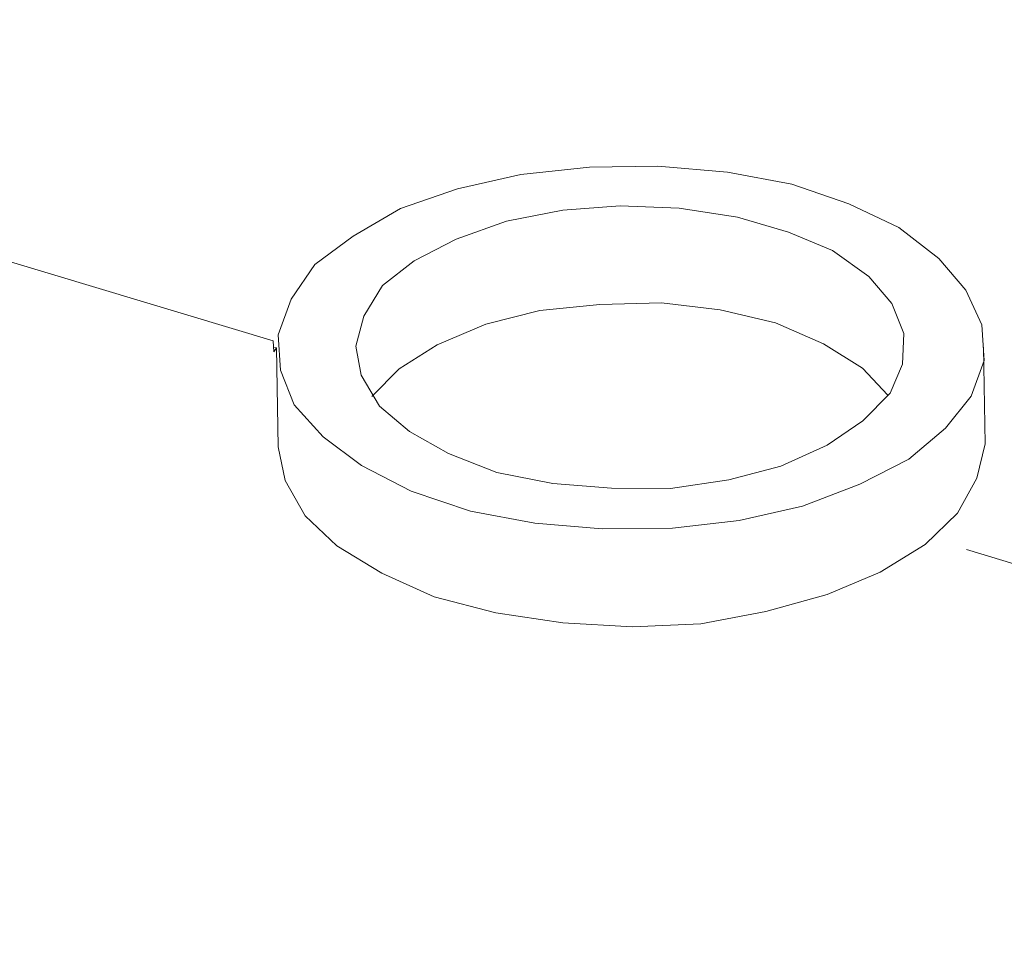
# Model space of a CAD drawing. Header units: millimetres. Extents: x -178 to 174, y -133 to 130.
# Tile 17 of 38: x 44.14 to 53.03, y -45.91 to -37.42. Entities that reach past the tile are written whole.
import ezdxf

# ---------------------------------------------------------------- set-up
doc = ezdxf.new("R2010")
doc.units = ezdxf.units.MM
doc.header["$MEASUREMENT"] = 0
doc.layers.add('Layer 1', color=7, linetype='Continuous')

msp = doc.modelspace()

# ---------------------------------------------------------------- linework, layer by layer
at = {"layer": 'Layer 1', "lineweight": 9}
msp.add_open_spline([(111.2219, -44.9305), (111.2219, -44.9305), (111.9044, -44.8496), (111.9044, -44.8496), (111.9044, -44.8496), (111.9044, -44.8496), (112.8092, -45.9266), (112.8092, -45.9266), (112.8092, -45.9266), (112.8092, -45.9266), (113.6138, -47.0118), (113.6138, -47.0118), (113.6138, -47.0118), (113.6138, -47.0118), (114.338, -48.1074), (114.338, -48.1074), (114.338, -48.1074), (114.338, -48.1074), (114.9817, -49.2134), (114.9817, -49.2134), (114.9817, -49.2134), (114.9817, -49.2134), (115.5276, -50.3079), (115.5276, -50.3079), (115.5276, -50.3079), (115.5276, -50.3079), (115.9952, -51.3933), (115.9952, -51.3933), (115.9952, -51.3933), (115.9952, -51.3933), (116.3652, -52.4673), (116.3652, -52.4673), (116.3652, -52.4673), (116.3652, -52.4673), (116.2714, -52.7735), (116.2714, -52.7735), (116.2714, -52.7735), (116.2714, -52.7735), (116.4753, -53.7289), (116.4753, -53.7289), (116.4753, -53.7289), (116.4753, -53.7289), (116.6486, -54.9582), (116.6486, -54.9582), (116.6486, -54.9582), (116.6486, -54.9582), (116.6526, -55.0253), (116.6526, -55.0253), (116.6526, -55.0253), (116.6526, -55.0253), (116.7895, -55.7874), (116.7895, -55.7874), (116.7895, -55.7874), (116.7895, -55.7874), (116.8834, -56.8489), (116.8834, -56.8489), (116.8834, -56.8489), (116.8834, -56.8489), (116.8795, -57.8989), (116.8795, -57.8989), (116.8795, -57.8989), (116.8795, -57.8989), (116.85, -58.4901), (116.85, -58.4901), (116.85, -58.4901), (116.85, -58.4901), (126.6847, -82.3554), (126.6847, -82.3554), (126.6847, -82.3554), (126.6847, -82.3554), (126.5886, -83.1767), (126.5886, -83.1767), (126.5886, -83.1767), (126.5886, -83.1767), (125.5445, -83.6248), (125.5445, -83.6248), (125.5445, -83.6248), (125.5445, -83.6248), (125.3012, -85.7082), (125.3012, -85.7082), (125.3012, -85.7082), (125.3012, -85.7082), (126.0741, -87.5762), (126.0741, -87.5762), (126.0741, -87.5762), (126.0741, -87.5762), (125.978, -88.3975), (125.978, -88.3975), (125.978, -88.3975), (125.978, -88.3975), (122.7016, -89.8034), (122.7016, -89.8034), (122.7016, -89.8034), (122.7016, -89.8034), (122.6931, -89.8764), (122.6931, -89.8764), (122.6931, -89.8764), (122.6931, -89.8764), (121.9216, -90.2025), (121.9216, -90.2025), (121.9216, -90.2025), (121.9216, -90.2025), (112.9394, -83.4322), (112.9394, -83.4322), (112.9394, -83.4322), (112.9394, -83.4322), (111.6574, -83.4322), (111.6574, -83.4322), (111.6574, -83.4322), (111.6574, -83.4322), (112.0906, -83.7603), (112.0906, -83.7603), (112.0906, -83.7603), (112.0906, -83.7603), (113.4525, -83.9791), (113.4525, -83.9791), (113.4525, -83.9791), (113.4525, -83.9791), (116.1843, -86.0429), (116.1843, -86.0429), (116.1843, -86.0429), (116.1843, -86.0429), (116.0882, -86.8641), (116.0882, -86.8641), (116.0882, -86.8641), (116.0882, -86.8641), (115.9899, -87.7049), (115.9899, -87.7049), (115.9899, -87.7049), (115.9899, -87.7049), (115.2809, -88.0045), (115.2809, -88.0045), (115.2809, -88.0045), (115.2809, -88.0045), (114.8585, -91.6161), (114.8585, -91.6161), (114.8585, -91.6161), (114.8585, -91.6161), (115.5317, -92.1309), (115.5317, -92.1309), (115.5317, -92.1309), (115.5317, -92.1309), (115.4356, -92.9522), (115.4356, -92.9522), (115.4356, -92.9522), (115.4356, -92.9522), (114.6641, -93.2782), (114.6641, -93.2782), (114.6641, -93.2782), (114.6641, -93.2782), (114.6077, -93.2518), (114.6077, -93.2518), (114.6077, -93.2518), (114.6077, -93.2518), (111.5412, -94.5581), (111.5412, -94.5581), (111.5412, -94.5581), (111.5412, -94.5581), (81.5217, -85.3625), (81.5217, -85.3625), (81.5217, -85.3625), (81.5217, -85.3625), (80.2069, -85.3829), (80.2069, -85.3829), (80.2069, -85.3829), (80.2069, -85.3829), (78.8244, -85.3401), (78.8244, -85.3401), (78.8244, -85.3401), (78.8244, -85.3401), (77.4158, -85.3226), (77.4158, -85.3226), (77.4158, -85.3226), (77.4158, -85.3226), (77.7822, -85.597), (77.7822, -85.597), (77.7822, -85.597), (77.7822, -85.597), (77.1724, -86.4154), (77.1724, -86.4154), (77.1724, -86.4154), (77.1724, -86.4154), (76.8088, -86.135), (76.8088, -86.135), (76.8088, -86.135), (76.8088, -86.135), (76.1055, -87.0637), (76.1055, -87.0637), (76.1055, -87.0637), (76.1055, -87.0637), (75.2271, -87.4565), (75.2271, -87.4565), (75.2271, -87.4565), (75.2271, -87.4565), (75.2249, -87.476), (75.2249, -87.476), (75.2249, -87.476), (75.2249, -87.476), (74.4533, -87.802), (74.4533, -87.802), (74.4533, -87.802), (74.4533, -87.802), (74.432, -87.7941), (74.432, -87.7941), (74.432, -87.7941), (74.432, -87.7941), (73.5599, -88.1534), (73.5599, -88.1534), (73.5599, -88.1534), (73.5599, -88.1534), (73.0866, -87.8089), (73.0866, -87.8089), (73.0866, -87.8089), (73.0866, -87.8089), (70.5384, -87.0094), (70.5384, -87.0094), (70.5384, -87.0094), (70.5384, -87.0094), (70.1239, -87.1965), (70.1239, -87.1965), (70.1239, -87.1965), (70.1239, -87.1965), (69.5616, -87.4281), (69.5616, -87.4281), (69.5616, -87.4281), (69.5616, -87.4281), (68.2066, -87.1507), (68.2066, -87.1507), (68.2066, -87.1507), (68.2066, -87.1507), (67.8593, -86.8933), (67.8593, -86.8933), (67.8593, -86.8933), (67.8593, -86.8933), (67.6499, -87.1648), (67.6499, -87.1648), (67.6499, -87.1648), (67.6499, -87.1648), (65.4267, -85.4975), (65.4267, -85.4975), (65.4267, -85.4975), (65.4267, -85.4975), (57.8484, -79.8035), (57.8484, -79.8035), (57.8484, -79.8035), (57.8484, -79.8035), (56.1847, -79.1045), (56.1847, -79.1045), (56.1847, -79.1045), (56.1847, -79.1045), (54.5107, -78.3339), (54.5107, -78.3339), (54.5107, -78.3339), (54.5107, -78.3339), (52.8977, -77.5506), (52.8977, -77.5506), (52.8977, -77.5506), (52.8977, -77.5506), (52.3146, -77.6211), (52.3146, -77.6211), (52.3146, -77.6211), (52.3146, -77.6211), (51.8774, -77.2925), (51.8774, -77.2925), (51.8774, -77.2925), (51.8774, -77.2925), (51.192, -76.7808), (51.192, -76.7808), (51.192, -76.7808), (51.192, -76.7808), (51.0168, -76.8549), (51.0168, -76.8549), (51.0168, -76.8549), (51.0168, -76.8549), (48.9779, -77.1714), (48.9779, -77.1714), (48.9779, -77.1714), (48.9779, -77.1714), (45.0792, -74.2378), (45.0792, -74.2378), (45.0792, -74.2378), (45.0792, -74.2378), (43.3242, -70.9404), (43.3242, -70.9404), (43.3242, -70.9404), (43.3242, -70.9404), (43.401, -70.2832), (43.401, -70.2832), (43.401, -70.2832), (43.401, -70.2832), (43.2529, -70.3146), (43.2529, -70.3146), (43.2529, -70.3146), (43.2529, -70.3146), (42.0935, -69.0918), (42.0935, -69.0918), (42.0935, -69.0918), (42.0935, -69.0918), (41.1461, -67.871), (41.1461, -67.871), (41.1461, -67.871), (41.1461, -67.871), (40.2988, -66.6422), (40.2988, -66.6422), (40.2988, -66.6422), (40.2988, -66.6422), (39.5516, -65.4051), (39.5516, -65.4051), (39.5516, -65.4051), (39.5516, -65.4051), (38.9216, -64.1818), (38.9216, -64.1818), (38.9216, -64.1818), (38.9216, -64.1818), (38.3929, -62.9513), (38.3929, -62.9513), (38.3929, -62.9513), (38.3929, -62.9513), (38.0321, -61.7991), (38.0321, -61.7991), (38.0321, -61.7991), (38.0321, -61.7991), (37.7703, -60.6379), (37.7703, -60.6379), (37.7703, -60.6379), (37.7703, -60.6379), (37.6073, -59.4891), (37.6073, -59.4891), (37.6073, -59.4891), (37.6073, -59.4891), (37.5203, -58.3689), (37.5203, -58.3689), (37.5203, -58.3689), (37.5203, -58.3689), (37.5411, -57.6068), (37.5411, -57.6068), (37.5411, -57.6068), (37.5411, -57.6068), (37.4749, -57.5708), (37.4749, -57.5708), (37.4749, -57.5708), (37.4749, -57.5708), (34.295, -54.4239), (34.295, -54.4239), (34.295, -54.4239), (34.295, -54.4239), (34.5061, -53.6359), (34.5061, -53.6359), (34.5061, -53.6359), (34.5061, -53.6359), (34.6104, -53.2521), (34.6104, -53.2521), (34.6104, -53.2521), (34.6104, -53.2521), (34.6745, -52.7042), (34.6745, -52.7042), (34.6745, -52.7042), (34.6745, -52.7042), (34.9166, -51.8215), (34.9166, -51.8215), (34.9166, -51.8215), (34.9166, -51.8215), (35.2173, -50.9441), (35.2173, -50.9441), (35.2173, -50.9441), (35.2173, -50.9441), (35.4424, -50.3758), (35.4424, -50.3758), (35.4424, -50.3758), (35.4424, -50.3758), (35.7528, -49.755), (35.7528, -49.755), (35.7528, -49.755), (35.7528, -49.755), (35.8635, -48.8115), (35.8635, -48.8115), (35.8635, -48.8115), (35.8635, -48.8115), (35.1891, -48.3046), (35.1891, -48.3046), (35.1891, -48.3046), (35.1891, -48.3046), (35.2376, -47.542), (35.2376, -47.542), (35.2376, -47.542), (35.2376, -47.542), (35.2398, -46.6852), (35.2398, -46.6852), (35.2398, -46.6852), (35.2398, -46.6852), (35.6012, -45.4589), (35.6012, -45.4589), (35.6012, -45.4589), (35.6012, -45.4589), (36.08, -44.2464), (36.08, -44.2464), (36.08, -44.2464), (36.08, -44.2464), (36.6566, -43.0453), (36.6566, -43.0453), (36.6566, -43.0453), (36.6566, -43.0453), (37.3527, -41.8383), (37.3527, -41.8383), (37.3527, -41.8383), (37.3527, -41.8383), (38.142, -40.6819), (38.142, -40.6819), (38.142, -40.6819), (38.142, -40.6819), (39.051, -39.5197), (39.051, -39.5197), (39.051, -39.5197), (39.051, -39.5197), (40.0532, -38.408), (40.0532, -38.408), (40.0532, -38.408), (40.0532, -38.408), (40.2098, -38.455), (40.2098, -38.455), (40.2098, -38.455), (40.2098, -38.455), (41.271, -37.5113), (41.271, -37.5113), (41.271, -37.5113), (41.271, -37.5113), (42.4313, -36.5763), (42.4313, -36.5763), (42.4313, -36.5763), (42.4313, -36.5763), (43.6872, -35.6722), (43.6872, -35.6722), (43.6872, -35.6722), (43.6872, -35.6722), (45.0167, -34.8164), (45.0167, -34.8164), (45.0167, -34.8164), (45.0167, -34.8164), (46.4417, -33.9916), (46.4417, -33.9916), (46.4417, -33.9916), (46.4417, -33.9916), (47.9427, -33.1955), (47.9427, -33.1955), (47.9427, -33.1955), (47.9427, -33.1955), (49.5002, -32.4259), (49.5002, -32.4259), (49.5002, -32.4259), (49.5002, -32.4259), (49.4996, -32.3773), (49.4996, -32.3773), (49.4996, -32.3773), (49.4996, -32.3773), (51.099, -31.7517), (51.099, -31.7517), (51.099, -31.7517), (51.099, -31.7517), (52.7525, -31.1721), (52.7525, -31.1721), (52.7525, -31.1721), (52.7525, -31.1721), (54.4601, -30.6384), (54.4601, -30.6384), (54.4601, -30.6384), (54.4601, -30.6384), (56.2217, -30.1507), (56.2217, -30.1507), (56.2217, -30.1507), (56.2217, -30.1507), (58.0375, -29.709), (58.0375, -29.709), (58.0375, -29.709), (58.0375, -29.709), (59.8901, -29.2914), (59.8901, -29.2914), (59.8901, -29.2914), (59.8901, -29.2914), (61.814, -28.9416), (61.814, -28.9416), (61.814, -28.9416), (61.814, -28.9416), (61.8486, -28.9808), (61.8486, -28.9808), (61.8486, -28.9808), (61.8486, -28.9808), (61.8518, -28.7875), (61.8518, -28.7875), (61.8518, -28.7875), (61.8518, -28.7875), (63.9817, -28.541), (63.9817, -28.541), (63.9817, -28.541), (63.9817, -28.541), (66.1611, -28.3797), (66.1611, -28.3797), (66.1611, -28.3797), (66.1611, -28.3797), (68.3577, -28.2402), (68.3577, -28.2402), (68.3577, -28.2402), (68.3577, -28.2402), (70.6038, -28.1858), (70.6038, -28.1858), (70.6038, -28.1858), (70.6038, -28.1858), (72.8431, -28.19), (72.8431, -28.19), (72.8431, -28.19), (72.8431, -28.19), (75.1169, -28.2379), (75.1169, -28.2379), (75.1169, -28.2379), (75.1169, -28.2379), (77.4035, -28.3468), (77.4035, -28.3468), (77.4035, -28.3468), (77.4035, -28.3468), (81.0082, -30.391), (81.0082, -30.391), (81.0082, -30.391), (81.0082, -30.391), (80.9771, -30.8263), (80.9771, -30.8263), (80.9771, -30.8263), (80.9771, -30.8263), (80.9786, -30.8263), (80.9786, -30.8263), (80.9786, -30.8263), (80.9786, -30.8263), (82.5556, -31.0702), (82.5556, -31.0702), (82.5556, -31.0702), (82.5556, -31.0702), (84.1498, -31.336), (84.1498, -31.336), (84.1498, -31.336), (84.1498, -31.336), (86.2214, -31.7567), (86.2214, -31.7567), (86.2214, -31.7567), (86.8952, -31.8906), (87.561, -32.0418), (88.2322, -32.1901), (88.2322, -32.1901), (88.2322, -32.1901), (89.7345, -32.564), (89.7345, -32.564), (89.7345, -32.564), (89.7345, -32.564), (91.2345, -32.9575), (91.2345, -32.9575), (91.2345, -32.9575), (91.2345, -32.9575), (91.2472, -33.0184), (91.2472, -33.0184), (91.2472, -33.0184), (91.2472, -33.0184), (93.1373, -33.6359), (93.1373, -33.6359), (93.1373, -33.6359), (93.1373, -33.6359), (94.9836, -34.288), (94.9836, -34.288), (94.9836, -34.288), (94.9836, -34.288), (96.7668, -34.9722), (96.7668, -34.9722), (96.7668, -34.9722), (96.7668, -34.9722), (98.5235, -35.7129), (98.5235, -35.7129), (98.5235, -35.7129), (98.5235, -35.7129), (100.1998, -36.4639), (100.1998, -36.4639), (100.1998, -36.4639), (100.1998, -36.4639), (101.8741, -37.2853), (101.8741, -37.2853), (101.8741, -37.2853), (101.8741, -37.2853), (102.4154, -37.1789), (102.4154, -37.1789), (102.4154, -37.1789), (102.4154, -37.1789), (102.8172, -37.4935), (102.8172, -37.4935), (102.8172, -37.4935), (102.8172, -37.4935), (102.8354, -37.4857), (102.8354, -37.4857), (102.8354, -37.4857), (102.8354, -37.4857), (103.4225, -37.9283), (103.4225, -37.9283), (103.4225, -37.9283), (103.4225, -37.9283), (103.6683, -37.821), (103.6683, -37.821), (103.6683, -37.821), (103.6683, -37.821), (105.8659, -37.5032), (105.8659, -37.5032), (105.8659, -37.5032), (105.8659, -37.5032), (109.6736, -40.3668), (109.6736, -40.3668), (109.6736, -40.3668), (109.6736, -40.3668), (111.3791, -43.5791), (111.3791, -43.5791), (111.3791, -43.5791), (111.3791, -43.5791), (111.2219, -44.9305), (111.2219, -44.9305)], degree=3, knots=[0, 0, 0, 0, 0.006452, 0.006452, 0.006452, 0.006452, 0.012903, 0.012903, 0.012903, 0.012903, 0.019355, 0.019355, 0.019355, 0.019355, 0.025806, 0.025806, 0.025806, 0.025806, 0.032258, 0.032258, 0.032258, 0.032258, 0.03871, 0.03871, 0.03871, 0.03871, 0.045161, 0.045161, 0.045161, 0.045161, 0.051613, 0.051613, 0.051613, 0.051613, 0.058065, 0.058065, 0.058065, 0.058065, 0.064516, 0.064516, 0.064516, 0.064516, 0.070968, 0.070968, 0.070968, 0.070968, 0.077419, 0.077419, 0.077419, 0.077419, 0.083871, 0.083871, 0.083871, 0.083871, 0.090323, 0.090323, 0.090323, 0.090323, 0.096774, 0.096774, 0.096774, 0.096774, 0.103226, 0.103226, 0.103226, 0.103226, 0.109677, 0.109677, 0.109677, 0.109677, 0.116129, 0.116129, 0.116129, 0.116129, 0.122581, 0.122581, 0.122581, 0.122581, 0.129032, 0.129032, 0.129032, 0.129032, 0.135484, 0.135484, 0.135484, 0.135484, 0.141935, 0.141935, 0.141935, 0.141935, 0.148387, 0.148387, 0.148387, 0.148387, 0.154839, 0.154839, 0.154839, 0.154839, 0.16129, 0.16129, 0.16129, 0.16129, 0.167742, 0.167742, 0.167742, 0.167742, 0.174194, 0.174194, 0.174194, 0.174194, 0.180645, 0.180645, 0.180645, 0.180645, 0.187097, 0.187097, 0.187097, 0.187097, 0.193548, 0.193548, 0.193548, 0.193548, 0.2, 0.2, 0.2, 0.2, 0.206452, 0.206452, 0.206452, 0.206452, 0.212903, 0.212903, 0.212903, 0.212903, 0.219355, 0.219355, 0.219355, 0.219355, 0.225806, 0.225806, 0.225806, 0.225806, 0.232258, 0.232258, 0.232258, 0.232258, 0.23871, 0.23871, 0.23871, 0.23871, 0.245161, 0.245161, 0.245161, 0.245161, 0.251613, 0.251613, 0.251613, 0.251613, 0.258065, 0.258065, 0.258065, 0.258065, 0.264516, 0.264516, 0.264516, 0.264516, 0.270968, 0.270968, 0.270968, 0.270968, 0.277419, 0.277419, 0.277419, 0.277419, 0.283871, 0.283871, 0.283871, 0.283871, 0.290323, 0.290323, 0.290323, 0.290323, 0.296774, 0.296774, 0.296774, 0.296774, 0.303226, 0.303226, 0.303226, 0.303226, 0.309677, 0.309677, 0.309677, 0.309677, 0.316129, 0.316129, 0.316129, 0.316129, 0.322581, 0.322581, 0.322581, 0.322581, 0.329032, 0.329032, 0.329032, 0.329032, 0.335484, 0.335484, 0.335484, 0.335484, 0.341935, 0.341935, 0.341935, 0.341935, 0.348387, 0.348387, 0.348387, 0.348387, 0.354839, 0.354839, 0.354839, 0.354839, 0.36129, 0.36129, 0.36129, 0.36129, 0.367742, 0.367742, 0.367742, 0.367742, 0.374194, 0.374194, 0.374194, 0.374194, 0.380645, 0.380645, 0.380645, 0.380645, 0.387097, 0.387097, 0.387097, 0.387097, 0.393548, 0.393548, 0.393548, 0.393548, 0.4, 0.4, 0.4, 0.4, 0.406452, 0.406452, 0.406452, 0.406452, 0.412903, 0.412903, 0.412903, 0.412903, 0.419355, 0.419355, 0.419355, 0.419355, 0.425806, 0.425806, 0.425806, 0.425806, 0.432258, 0.432258, 0.432258, 0.432258, 0.43871, 0.43871, 0.43871, 0.43871, 0.445161, 0.445161, 0.445161, 0.445161, 0.451613, 0.451613, 0.451613, 0.451613, 0.458065, 0.458065, 0.458065, 0.458065, 0.464516, 0.464516, 0.464516, 0.464516, 0.470968, 0.470968, 0.470968, 0.470968, 0.477419, 0.477419, 0.477419, 0.477419, 0.483871, 0.483871, 0.483871, 0.483871, 0.490323, 0.490323, 0.490323, 0.490323, 0.496774, 0.496774, 0.496774, 0.496774, 0.503226, 0.503226, 0.503226, 0.503226, 0.509677, 0.509677, 0.509677, 0.509677, 0.516129, 0.516129, 0.516129, 0.516129, 0.522581, 0.522581, 0.522581, 0.522581, 0.529032, 0.529032, 0.529032, 0.529032, 0.535484, 0.535484, 0.535484, 0.535484, 0.541935, 0.541935, 0.541935, 0.541935, 0.548387, 0.548387, 0.548387, 0.548387, 0.554839, 0.554839, 0.554839, 0.554839, 0.56129, 0.56129, 0.56129, 0.56129, 0.567742, 0.567742, 0.567742, 0.567742, 0.574194, 0.574194, 0.574194, 0.574194, 0.580645, 0.580645, 0.580645, 0.580645, 0.587097, 0.587097, 0.587097, 0.587097, 0.593548, 0.593548, 0.593548, 0.593548, 0.6, 0.6, 0.6, 0.6, 0.606452, 0.606452, 0.606452, 0.606452, 0.612903, 0.612903, 0.612903, 0.612903, 0.619355, 0.619355, 0.619355, 0.619355, 0.625806, 0.625806, 0.625806, 0.625806, 0.632258, 0.632258, 0.632258, 0.632258, 0.63871, 0.63871, 0.63871, 0.63871, 0.645161, 0.645161, 0.645161, 0.645161, 0.651613, 0.651613, 0.651613, 0.651613, 0.658065, 0.658065, 0.658065, 0.658065, 0.664516, 0.664516, 0.664516, 0.664516, 0.670968, 0.670968, 0.670968, 0.670968, 0.677419, 0.677419, 0.677419, 0.677419, 0.683871, 0.683871, 0.683871, 0.683871, 0.690323, 0.690323, 0.690323, 0.690323, 0.696774, 0.696774, 0.696774, 0.696774, 0.703226, 0.703226, 0.703226, 0.703226, 0.709677, 0.709677, 0.709677, 0.709677, 0.716129, 0.716129, 0.716129, 0.716129, 0.722581, 0.722581, 0.722581, 0.722581, 0.729032, 0.729032, 0.729032, 0.729032, 0.735484, 0.735484, 0.735484, 0.735484, 0.741935, 0.741935, 0.741935, 0.741935, 0.748387, 0.748387, 0.748387, 0.748387, 0.754839, 0.754839, 0.754839, 0.754839, 0.76129, 0.76129, 0.76129, 0.76129, 0.767742, 0.767742, 0.767742, 0.767742, 0.774194, 0.774194, 0.774194, 0.774194, 0.780645, 0.780645, 0.780645, 0.780645, 0.787097, 0.787097, 0.787097, 0.787097, 0.793548, 0.793548, 0.793548, 0.793548, 0.8, 0.8, 0.8, 0.8, 0.806452, 0.806452, 0.806452, 0.806452, 0.812903, 0.812903, 0.812903, 0.812903, 0.819355, 0.819355, 0.819355, 0.819355, 0.825806, 0.825806, 0.825806, 0.825806, 0.832258, 0.832258, 0.832258, 0.832258, 0.83871, 0.83871, 0.83871, 0.83871, 0.845161, 0.845161, 0.845161, 0.845161, 0.851613, 0.851613, 0.851613, 0.851613, 0.858065, 0.858065, 0.858065, 0.858065, 0.864516, 0.864516, 0.864516, 0.864516, 0.870968, 0.870968, 0.870968, 0.870968, 0.877419, 0.877419, 0.877419, 0.877419, 0.883871, 0.883871, 0.883871, 0.883871, 0.890323, 0.890323, 0.890323, 0.890323, 0.896774, 0.896774, 0.896774, 0.896774, 0.903226, 0.903226, 0.903226, 0.903226, 0.909677, 0.909677, 0.909677, 0.909677, 0.916129, 0.916129, 0.916129, 0.916129, 0.922581, 0.922581, 0.922581, 0.922581, 0.929032, 0.929032, 0.929032, 0.929032, 0.935484, 0.935484, 0.935484, 0.935484, 0.941935, 0.941935, 0.941935, 0.941935, 0.948387, 0.948387, 0.948387, 0.948387, 0.954839, 0.954839, 0.954839, 0.954839, 0.96129, 0.96129, 0.96129, 0.96129, 0.967742, 0.967742, 0.967742, 0.967742, 0.974194, 0.974194, 0.974194, 0.974194, 0.980645, 0.980645, 0.980645, 0.980645, 0.987097, 0.987097, 0.987097, 0.987097, 1, 1, 1, 1], dxfattribs=at)
at = {"layer": 'Layer 1', "color": 5, "lineweight": 9}
for points, knots in [([(49.5001, -32.4259), (49.5001, -32.4259), (47.9427, -33.1955), (47.9427, -33.1955), (47.9427, -33.1955), (47.9427, -33.1955), (46.4417, -33.9916), (46.4417, -33.9916), (46.4417, -33.9916), (46.4417, -33.9916), (45.0167, -34.8164), (45.0167, -34.8164), (45.0167, -34.8164), (45.0167, -34.8164), (43.6872, -35.6722), (43.6872, -35.6722), (43.6872, -35.6722), (43.6872, -35.6722), (42.4313, -36.5763), (42.4313, -36.5763), (42.4313, -36.5763), (42.4313, -36.5763), (41.271, -37.5113), (41.271, -37.5113), (41.271, -37.5113), (41.271, -37.5113), (40.1919, -38.4709), (40.1919, -38.4709)], [0, 0, 0, 0, 0.125, 0.125, 0.125, 0.125, 0.25, 0.25, 0.25, 0.25, 0.375, 0.375, 0.375, 0.375, 0.5, 0.5, 0.5, 0.5, 0.625, 0.625, 0.625, 0.625, 0.75, 0.75, 0.75, 0.75, 1, 1, 1, 1]), ([(46.4296, -40.3232), (46.4296, -40.3232), (40.0532, -38.408), (40.0532, -38.408), (40.0532, -38.408), (40.0532, -38.408), (39.051, -39.5197), (39.051, -39.5197), (39.051, -39.5197), (39.051, -39.5197), (38.142, -40.6819), (38.142, -40.6819), (38.142, -40.6819), (38.142, -40.6819), (37.3527, -41.8383), (37.3527, -41.8383), (37.3527, -41.8383), (37.3527, -41.8383), (36.6566, -43.0453), (36.6566, -43.0453), (36.6566, -43.0453), (36.6566, -43.0453), (36.08, -44.2464), (36.08, -44.2464), (36.08, -44.2464), (36.08, -44.2464), (35.6012, -45.4589), (35.6012, -45.4589), (35.6012, -45.4589), (35.6012, -45.4589), (35.2398, -46.6852), (35.2398, -46.6852), (35.2398, -46.6852), (35.2398, -46.6852), (35.2376, -47.542), (35.2376, -47.542), (35.2376, -47.542), (35.2376, -47.542), (35.1891, -48.3046), (35.1891, -48.3046), (35.1891, -48.3046), (35.1891, -48.3046), (38.4686, -50.7694), (38.4686, -50.7694)], [0, 0, 0, 0, 0.083333, 0.083333, 0.083333, 0.083333, 0.166667, 0.166667, 0.166667, 0.166667, 0.25, 0.25, 0.25, 0.25, 0.333333, 0.333333, 0.333333, 0.333333, 0.416667, 0.416667, 0.416667, 0.416667, 0.5, 0.5, 0.5, 0.5, 0.583333, 0.583333, 0.583333, 0.583333, 0.666667, 0.666667, 0.666667, 0.666667, 0.75, 0.75, 0.75, 0.75, 0.833333, 0.833333, 0.833333, 0.833333, 1, 1, 1, 1]), ([(52.1717, -41.3913), (52.1717, -41.3913), (52.5016, -41.1127), (52.5016, -41.1127), (52.5016, -41.1127), (52.5016, -41.1127), (52.7337, -40.8227), (52.7337, -40.8227), (52.7337, -40.8227), (52.7337, -40.8227), (52.8508, -40.4995), (52.8508, -40.4995), (52.8508, -40.4995), (52.8508, -40.4995), (52.8288, -40.1797), (52.8288, -40.1797), (52.8288, -40.1797), (52.8288, -40.1797), (52.6871, -39.8659), (52.6871, -39.8659), (52.6871, -39.8659), (52.6871, -39.8659), (52.4431, -39.5796), (52.4431, -39.5796), (52.4431, -39.5796), (52.4431, -39.5796), (52.0794, -39.2993), (52.0794, -39.2993), (52.0794, -39.2993), (52.0794, -39.2993), (51.6285, -39.088), (51.6285, -39.088), (51.6285, -39.088), (51.6285, -39.088), (51.1142, -38.9089), (51.1142, -38.9089), (51.1142, -38.9089), (51.1142, -38.9089), (50.5322, -38.8012), (50.5322, -38.8012), (50.5322, -38.8012), (50.5322, -38.8012), (49.9042, -38.7475), (49.9042, -38.7475), (49.9042, -38.7475), (49.9042, -38.7475), (49.2889, -38.7548), (49.2889, -38.7548), (49.2889, -38.7548), (49.2889, -38.7548), (48.6667, -38.8208), (48.6667, -38.8208), (48.6667, -38.8208), (48.6667, -38.8208), (48.0963, -38.9523), (48.0963, -38.9523), (48.0963, -38.9523), (48.0963, -38.9523), (47.5801, -39.1298), (47.5801, -39.1298), (47.5801, -39.1298), (47.5801, -39.1298), (47.1547, -39.3773), (47.1547, -39.3773), (47.1547, -39.3773), (47.1547, -39.3773), (46.8075, -39.6341), (46.8075, -39.6341), (46.8075, -39.6341), (46.8075, -39.6341), (46.5927, -39.9459), (46.5927, -39.9459), (46.5927, -39.9459), (46.5927, -39.9459), (46.4756, -40.2692), (46.4756, -40.2692), (46.4756, -40.2692), (46.4756, -40.2692), (46.4976, -40.5889), (46.4976, -40.5889), (46.4976, -40.5889), (46.4976, -40.5889), (46.6198, -40.9005), (46.6198, -40.9005), (46.6198, -40.9005), (46.6198, -40.9005), (46.8833, -41.189), (46.8833, -41.189), (46.8833, -41.189), (46.8833, -41.189), (47.2297, -41.4475), (47.2297, -41.4475), (47.2297, -41.4475), (47.2297, -41.4475), (47.6784, -41.6784), (47.6784, -41.6784), (47.6784, -41.6784), (47.6784, -41.6784), (48.2122, -41.8597), (48.2122, -41.8597), (48.2122, -41.8597), (48.2122, -41.8597), (48.7942, -41.9675), (48.7942, -41.9675), (48.7942, -41.9675), (48.7942, -41.9675), (49.4027, -42.0188), (49.4027, -42.0188), (49.4027, -42.0188), (49.4027, -42.0188), (50.0375, -42.0138), (50.0375, -42.0138), (50.0375, -42.0138), (50.0375, -42.0138), (50.6401, -41.9455), (50.6401, -41.9455), (50.6401, -41.9455), (50.6401, -41.9455), (51.2105, -41.814), (51.2105, -41.814), (51.2105, -41.814), (51.2105, -41.814), (51.7291, -41.617), (51.7291, -41.617), (51.7291, -41.617), (51.7291, -41.617), (52.1717, -41.3913), (52.1717, -41.3913)], [0, 0, 0, 0, 0.030303, 0.030303, 0.030303, 0.030303, 0.060606, 0.060606, 0.060606, 0.060606, 0.090909, 0.090909, 0.090909, 0.090909, 0.121212, 0.121212, 0.121212, 0.121212, 0.151515, 0.151515, 0.151515, 0.151515, 0.181818, 0.181818, 0.181818, 0.181818, 0.212121, 0.212121, 0.212121, 0.212121, 0.242424, 0.242424, 0.242424, 0.242424, 0.272727, 0.272727, 0.272727, 0.272727, 0.30303, 0.30303, 0.30303, 0.30303, 0.333333, 0.333333, 0.333333, 0.333333, 0.363636, 0.363636, 0.363636, 0.363636, 0.393939, 0.393939, 0.393939, 0.393939, 0.424242, 0.424242, 0.424242, 0.424242, 0.454545, 0.454545, 0.454545, 0.454545, 0.484848, 0.484848, 0.484848, 0.484848, 0.515152, 0.515152, 0.515152, 0.515152, 0.545455, 0.545455, 0.545455, 0.545455, 0.575758, 0.575758, 0.575758, 0.575758, 0.606061, 0.606061, 0.606061, 0.606061, 0.636364, 0.636364, 0.636364, 0.636364, 0.666667, 0.666667, 0.666667, 0.666667, 0.69697, 0.69697, 0.69697, 0.69697, 0.727273, 0.727273, 0.727273, 0.727273, 0.757576, 0.757576, 0.757576, 0.757576, 0.787879, 0.787879, 0.787879, 0.787879, 0.818182, 0.818182, 0.818182, 0.818182, 0.848485, 0.848485, 0.848485, 0.848485, 0.878788, 0.878788, 0.878788, 0.878788, 0.909091, 0.909091, 0.909091, 0.909091, 0.939394, 0.939394, 0.939394, 0.939394, 1, 1, 1, 1]), ([(47.7034, -39.6001), (47.7034, -39.6001), (48.0829, -39.4066), (48.0829, -39.4066), (48.0829, -39.4066), (48.0829, -39.4066), (48.5382, -39.2419), (48.5382, -39.2419), (48.5382, -39.2419), (48.5382, -39.2419), (49.0453, -39.1426), (49.0453, -39.1426), (49.0453, -39.1426), (49.0453, -39.1426), (49.5651, -39.1043), (49.5651, -39.1043), (49.5651, -39.1043), (49.5651, -39.1043), (50.0977, -39.1269), (50.0977, -39.1269), (50.0977, -39.1269), (50.0977, -39.1269), (50.6233, -39.2082), (50.6233, -39.2082), (50.6233, -39.2082), (50.6233, -39.2082), (51.0835, -39.3414), (51.0835, -39.3414), (51.0835, -39.3414), (51.0835, -39.3414), (51.4804, -39.5067), (51.4804, -39.5067), (51.4804, -39.5067), (51.4804, -39.5067), (51.8095, -39.7434), (51.8095, -39.7434), (51.8095, -39.7434), (51.8095, -39.7434), (52.019, -39.9859), (52.019, -39.9859), (52.019, -39.9859), (52.019, -39.9859), (52.1261, -40.2561), (52.1261, -40.2561), (52.1261, -40.2561), (52.1261, -40.2561), (52.1136, -40.5322), (52.1136, -40.5322), (52.1136, -40.5322), (52.1136, -40.5322), (52.0034, -40.7968), (52.0034, -40.7968), (52.0034, -40.7968), (52.0034, -40.7968), (51.7563, -41.0454), (51.7563, -41.0454), (51.7563, -41.0454), (51.7563, -41.0454), (51.4333, -41.2652), (51.4333, -41.2652), (51.4333, -41.2652), (51.4333, -41.2652), (51.0147, -41.4542), (51.0147, -41.4542), (51.0147, -41.4542), (51.0147, -41.4542), (50.5444, -41.5775), (50.5444, -41.5775), (50.5444, -41.5775), (50.5444, -41.5775), (50.02, -41.655), (50.02, -41.655), (50.02, -41.655), (50.02, -41.655), (49.4852, -41.6519), (49.4852, -41.6519), (49.4852, -41.6519), (49.4852, -41.6519), (48.955, -41.6097), (48.955, -41.6097), (48.955, -41.6097), (48.955, -41.6097), (48.4511, -41.5111), (48.4511, -41.5111), (48.4511, -41.5111), (48.4511, -41.5111), (48.0151, -41.3412), (48.0151, -41.3412), (48.0151, -41.3412), (48.0151, -41.3412), (47.6619, -41.1413), (47.6619, -41.1413), (47.6619, -41.1413), (47.6619, -41.1413), (47.3915, -40.9115), (47.3915, -40.9115), (47.3915, -40.9115), (47.3915, -40.9115), (47.2257, -40.6344), (47.2257, -40.6344), (47.2257, -40.6344), (47.2257, -40.6344), (47.1772, -40.371), (47.1772, -40.371), (47.1772, -40.371), (47.1772, -40.371), (47.2483, -40.1018), (47.2483, -40.1018), (47.2483, -40.1018), (47.2483, -40.1018), (47.4195, -39.8246), (47.4195, -39.8246), (47.4195, -39.8246), (47.4195, -39.8246), (47.7034, -39.6001), (47.7034, -39.6001)], [0, 0, 0, 0, 0.033333, 0.033333, 0.033333, 0.033333, 0.066667, 0.066667, 0.066667, 0.066667, 0.1, 0.1, 0.1, 0.1, 0.133333, 0.133333, 0.133333, 0.133333, 0.166667, 0.166667, 0.166667, 0.166667, 0.2, 0.2, 0.2, 0.2, 0.233333, 0.233333, 0.233333, 0.233333, 0.266667, 0.266667, 0.266667, 0.266667, 0.3, 0.3, 0.3, 0.3, 0.333333, 0.333333, 0.333333, 0.333333, 0.366667, 0.366667, 0.366667, 0.366667, 0.4, 0.4, 0.4, 0.4, 0.433333, 0.433333, 0.433333, 0.433333, 0.466667, 0.466667, 0.466667, 0.466667, 0.5, 0.5, 0.5, 0.5, 0.533333, 0.533333, 0.533333, 0.533333, 0.566667, 0.566667, 0.566667, 0.566667, 0.6, 0.6, 0.6, 0.6, 0.633333, 0.633333, 0.633333, 0.633333, 0.666667, 0.666667, 0.666667, 0.666667, 0.7, 0.7, 0.7, 0.7, 0.733333, 0.733333, 0.733333, 0.733333, 0.766667, 0.766667, 0.766667, 0.766667, 0.8, 0.8, 0.8, 0.8, 0.833333, 0.833333, 0.833333, 0.833333, 0.866667, 0.866667, 0.866667, 0.866667, 0.9, 0.9, 0.9, 0.9, 0.933333, 0.933333, 0.933333, 0.933333, 1, 1, 1, 1]), ([(51.9815, -40.8141), (51.9815, -40.8141), (51.7525, -40.5692), (51.7525, -40.5692), (51.7525, -40.5692), (51.7525, -40.5692), (51.4016, -40.3498), (51.4016, -40.3498), (51.4016, -40.3498), (51.4016, -40.3498), (50.9679, -40.1603), (50.9679, -40.1603), (50.9679, -40.1603), (50.9679, -40.1603), (50.4663, -40.0422), (50.4663, -40.0422), (50.4663, -40.0422), (50.4663, -40.0422), (49.9384, -39.9804), (49.9384, -39.9804), (49.9384, -39.9804), (49.9384, -39.9804), (49.3817, -39.9946), (49.3817, -39.9946), (49.3817, -39.9946), (49.3817, -39.9946), (48.84, -40.0502), (48.84, -40.0502), (48.84, -40.0502), (48.84, -40.0502), (48.3502, -40.1713), (48.3502, -40.1713), (48.3502, -40.1713), (48.3502, -40.1713), (47.9121, -40.3579), (47.9121, -40.3579), (47.9121, -40.3579), (47.9121, -40.3579), (47.5695, -40.5755), (47.5695, -40.5755), (47.5695, -40.5755), (47.5695, -40.5755), (47.3224, -40.8241), (47.3224, -40.8241)], [0, 0, 0, 0, 0.083333, 0.083333, 0.083333, 0.083333, 0.166667, 0.166667, 0.166667, 0.166667, 0.25, 0.25, 0.25, 0.25, 0.333333, 0.333333, 0.333333, 0.333333, 0.416667, 0.416667, 0.416667, 0.416667, 0.5, 0.5, 0.5, 0.5, 0.583333, 0.583333, 0.583333, 0.583333, 0.666667, 0.666667, 0.666667, 0.666667, 0.75, 0.75, 0.75, 0.75, 0.833333, 0.833333, 0.833333, 0.833333, 1, 1, 1, 1]), ([(52.8617, -41.2539), (52.8617, -41.2539), (52.786, -41.5622), (52.786, -41.5622), (52.786, -41.5622), (52.786, -41.5622), (52.6102, -41.8786), (52.6102, -41.8786), (52.6102, -41.8786), (52.6102, -41.8786), (52.3195, -42.1618), (52.3195, -42.1618), (52.3195, -42.1618), (52.3195, -42.1618), (51.9136, -42.4116), (51.9136, -42.4116), (51.9136, -42.4116), (51.9136, -42.4116), (51.4342, -42.6132), (51.4342, -42.6132), (51.4342, -42.6132), (51.4342, -42.6132), (50.8811, -42.7666), (50.8811, -42.7666), (50.8811, -42.7666), (50.8811, -42.7666), (50.2934, -42.8762), (50.2934, -42.8762), (50.2934, -42.8762), (50.2934, -42.8762), (49.6758, -42.9031), (49.6758, -42.9031), (49.6758, -42.9031), (49.6758, -42.9031), (49.0455, -42.869), (49.0455, -42.869), (49.0455, -42.869), (49.0455, -42.869), (48.4417, -42.7785), (48.4417, -42.7785), (48.4417, -42.7785), (48.4417, -42.7785), (47.8837, -42.634), (47.8837, -42.634), (47.8837, -42.634), (47.8837, -42.634), (47.4132, -42.4204), (47.4132, -42.4204), (47.4132, -42.4204), (47.4132, -42.4204), (47.0059, -42.1745), (47.0059, -42.1745), (47.0059, -42.1745), (47.0059, -42.1745), (46.7205, -41.9033), (46.7205, -41.9033), (46.7205, -41.9033), (46.7205, -41.9033), (46.5397, -41.5849), (46.5397, -41.5849), (46.5397, -41.5849), (46.5397, -41.5849), (46.4762, -41.2801), (46.4762, -41.2801)], [0, 0, 0, 0, 0.058824, 0.058824, 0.058824, 0.058824, 0.117647, 0.117647, 0.117647, 0.117647, 0.176471, 0.176471, 0.176471, 0.176471, 0.235294, 0.235294, 0.235294, 0.235294, 0.294118, 0.294118, 0.294118, 0.294118, 0.352941, 0.352941, 0.352941, 0.352941, 0.411765, 0.411765, 0.411765, 0.411765, 0.470588, 0.470588, 0.470588, 0.470588, 0.529412, 0.529412, 0.529412, 0.529412, 0.588235, 0.588235, 0.588235, 0.588235, 0.647059, 0.647059, 0.647059, 0.647059, 0.705882, 0.705882, 0.705882, 0.705882, 0.764706, 0.764706, 0.764706, 0.764706, 0.823529, 0.823529, 0.823529, 0.823529, 0.882353, 0.882353, 0.882353, 0.882353, 1, 1, 1, 1])]:
    msp.add_open_spline(points, degree=3, knots=knots, dxfattribs=at)
for points in [[(46.4296, -40.3232), (46.4296, -40.3232), (46.4377, -40.4233), (46.4377, -40.4233)], [(46.4377, -40.4233), (46.4377, -40.4233), (46.4618, -40.3865), (46.4618, -40.3865)], [(46.4423, -40.3842), (46.4423, -40.3842), (46.4618, -40.3865), (46.4618, -40.3865)], [(46.4762, -41.2801), (46.4762, -41.2801), (46.4618, -40.3865), (46.4618, -40.3865)], [(52.8617, -41.2539), (52.8617, -41.2539), (52.845, -40.3799), (52.845, -40.3799)], [(55.5623, -43.0762), (55.5623, -43.0762), (52.691, -42.2052), (52.691, -42.2052)]]:
    msp.add_open_spline(points, degree=3, dxfattribs=at)

doc.saveas('drawing.dxf')
